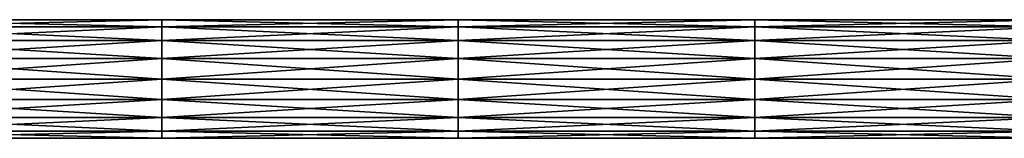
# Model space of a CAD drawing. Header units: millimetres. Extents: x -168 to 168, y -6 to 84.
# Tile 244 of 256: x 86 to 127, y 59 to 64. Entities that reach past the tile are written whole.
import ezdxf

# ---------------------------------------------------------------- set-up
doc = ezdxf.new("R2010")
doc.units = ezdxf.units.MM
doc.header["$LTSCALE"] = 65.185185
for name, color, linetype in [('277', 7, 'CONTINUOUS'), ('278', 7, 'CONTINUOUS'), ('287', 7, 'CONTINUOUS'), ('288', 7, 'CONTINUOUS')]:
    doc.layers.add(name, color=color, linetype=linetype)

msp = doc.modelspace()

# ---------------------------------------------------------------- linework, layer by layer
at = {"layer": '277', "linetype": 'CONTINUOUS'}
for points in [[(91.732, 63.665, -36.25), (91.732, 63.962, -37.066), (79.351, 63.665, -36.25), (91.732, 63.665, -36.25)], [(91.732, 63.962, -37.066), (91.732, 63.962, -37.934), (79.351, 63.962, -37.066), (91.732, 63.962, -37.066)], [(79.351, 63.665, -36.25), (91.732, 63.962, -37.066), (79.351, 63.962, -37.066), (79.351, 63.665, -36.25)], [(91.732, 63.962, -37.934), (91.732, 63.665, -38.75), (79.351, 63.962, -37.934), (91.732, 63.962, -37.934)], [(79.351, 63.962, -37.066), (91.732, 63.962, -37.934), (79.351, 63.962, -37.934), (79.351, 63.962, -37.066)], [(79.351, 63.962, -37.934), (91.732, 63.665, -38.75), (79.351, 63.665, -38.75), (79.351, 63.962, -37.934)], [(104.112, 63.665, -36.25), (104.112, 63.962, -37.066), (91.732, 63.665, -36.25), (104.112, 63.665, -36.25)], [(104.112, 63.962, -37.066), (104.112, 63.962, -37.934), (91.732, 63.962, -37.066), (104.112, 63.962, -37.066)], [(91.732, 63.665, -36.25), (104.112, 63.962, -37.066), (91.732, 63.962, -37.066), (91.732, 63.665, -36.25)], [(104.112, 63.962, -37.934), (104.112, 63.665, -38.75), (91.732, 63.962, -37.934), (104.112, 63.962, -37.934)], [(91.732, 63.962, -37.066), (104.112, 63.962, -37.934), (91.732, 63.962, -37.934), (91.732, 63.962, -37.066)], [(91.732, 63.962, -37.934), (104.112, 63.665, -38.75), (91.732, 63.665, -38.75), (91.732, 63.962, -37.934)], [(104.112, 63.665, -36.25), (116.492, 63.962, -37.066), (104.112, 63.962, -37.066), (104.112, 63.665, -36.25)], [(116.492, 63.962, -37.934), (116.492, 63.665, -38.75), (104.112, 63.962, -37.934), (116.492, 63.962, -37.934)], [(104.112, 63.962, -37.066), (116.492, 63.962, -37.934), (104.112, 63.962, -37.934), (104.112, 63.962, -37.066)], [(104.112, 63.962, -37.934), (116.492, 63.665, -38.75), (104.112, 63.665, -38.75), (104.112, 63.962, -37.934)], [(116.492, 63.962, -37.066), (116.492, 63.962, -37.934), (104.112, 63.962, -37.066), (116.492, 63.962, -37.066)], [(116.492, 63.665, -36.25), (116.492, 63.962, -37.066), (104.112, 63.665, -36.25), (116.492, 63.665, -36.25)], [(116.492, 63.962, -37.066), (128.872, 63.962, -37.934), (116.492, 63.962, -37.934), (116.492, 63.962, -37.066)], [(116.492, 63.962, -37.934), (128.872, 63.665, -38.75), (116.492, 63.665, -38.75), (116.492, 63.962, -37.934)], [(128.872, 63.665, -36.25), (128.872, 63.962, -37.066), (116.492, 63.665, -36.25), (128.872, 63.665, -36.25)], [(128.872, 63.962, -37.066), (128.872, 63.962, -37.934), (116.492, 63.962, -37.066), (128.872, 63.962, -37.066)], [(116.492, 63.665, -36.25), (128.872, 63.962, -37.066), (116.492, 63.962, -37.066), (116.492, 63.665, -36.25)], [(128.872, 63.962, -37.934), (128.872, 63.665, -38.75), (116.492, 63.962, -37.934), (128.872, 63.962, -37.934)], [(79.351, 63.107, -35.585), (91.732, 63.665, -36.25), (79.351, 63.665, -36.25), (79.351, 63.107, -35.585)], [(91.732, 63.665, -38.75), (91.732, 63.107, -39.415), (79.351, 63.665, -38.75), (91.732, 63.665, -38.75)], [(79.351, 63.665, -38.75), (91.732, 63.107, -39.415), (79.351, 63.107, -39.415), (79.351, 63.665, -38.75)], [(91.732, 63.107, -35.585), (91.732, 63.665, -36.25), (79.351, 63.107, -35.585), (91.732, 63.107, -35.585)], [(104.112, 63.107, -35.585), (104.112, 63.665, -36.25), (91.732, 63.107, -35.585), (104.112, 63.107, -35.585)], [(91.732, 63.107, -35.585), (104.112, 63.665, -36.25), (91.732, 63.665, -36.25), (91.732, 63.107, -35.585)], [(104.112, 63.665, -38.75), (104.112, 63.107, -39.415), (91.732, 63.665, -38.75), (104.112, 63.665, -38.75)], [(91.732, 63.665, -38.75), (104.112, 63.107, -39.415), (91.732, 63.107, -39.415), (91.732, 63.665, -38.75)], [(116.492, 63.665, -38.75), (116.492, 63.107, -39.415), (104.112, 63.665, -38.75), (116.492, 63.665, -38.75)], [(104.112, 63.665, -38.75), (116.492, 63.107, -39.415), (104.112, 63.107, -39.415), (104.112, 63.665, -38.75)], [(116.492, 63.107, -35.585), (116.492, 63.665, -36.25), (104.112, 63.107, -35.585), (116.492, 63.107, -35.585)], [(104.112, 63.107, -35.585), (116.492, 63.665, -36.25), (104.112, 63.665, -36.25), (104.112, 63.107, -35.585)], [(128.872, 63.665, -38.75), (128.872, 63.107, -39.415), (116.492, 63.665, -38.75), (128.872, 63.665, -38.75)], [(116.492, 63.665, -38.75), (128.872, 63.107, -39.415), (116.492, 63.107, -39.415), (116.492, 63.665, -38.75)], [(128.872, 63.107, -35.585), (128.872, 63.665, -36.25), (116.492, 63.107, -35.585), (128.872, 63.107, -35.585)], [(116.492, 63.107, -35.585), (128.872, 63.665, -36.25), (116.492, 63.665, -36.25), (116.492, 63.107, -35.585)], [(79.351, 62.355, -35.151), (91.732, 63.107, -35.585), (79.351, 63.107, -35.585), (79.351, 62.355, -35.151)], [(91.732, 63.107, -39.415), (91.732, 62.355, -39.849), (79.351, 63.107, -39.415), (91.732, 63.107, -39.415)], [(79.351, 63.107, -39.415), (91.732, 62.355, -39.849), (79.351, 62.355, -39.849), (79.351, 63.107, -39.415)], [(91.732, 62.355, -35.151), (91.732, 63.107, -35.585), (79.351, 62.355, -35.151), (91.732, 62.355, -35.151)], [(104.112, 62.355, -35.151), (104.112, 63.107, -35.585), (91.732, 62.355, -35.151), (104.112, 62.355, -35.151)], [(91.732, 62.355, -35.151), (104.112, 63.107, -35.585), (91.732, 63.107, -35.585), (91.732, 62.355, -35.151)], [(104.112, 63.107, -39.415), (104.112, 62.355, -39.849), (91.732, 63.107, -39.415), (104.112, 63.107, -39.415)], [(91.732, 63.107, -39.415), (104.112, 62.355, -39.849), (91.732, 62.355, -39.849), (91.732, 63.107, -39.415)], [(116.492, 63.107, -39.415), (116.492, 62.355, -39.849), (104.112, 63.107, -39.415), (116.492, 63.107, -39.415)], [(104.112, 63.107, -39.415), (116.492, 62.355, -39.849), (104.112, 62.355, -39.849), (104.112, 63.107, -39.415)], [(116.492, 62.355, -35.151), (116.492, 63.107, -35.585), (104.112, 62.355, -35.151), (116.492, 62.355, -35.151)], [(104.112, 62.355, -35.151), (116.492, 63.107, -35.585), (104.112, 63.107, -35.585), (104.112, 62.355, -35.151)], [(128.872, 63.107, -39.415), (128.872, 62.355, -39.849), (116.492, 63.107, -39.415), (128.872, 63.107, -39.415)], [(116.492, 63.107, -39.415), (128.872, 62.355, -39.849), (116.492, 62.355, -39.849), (116.492, 63.107, -39.415)], [(128.872, 62.355, -35.151), (128.872, 63.107, -35.585), (116.492, 62.355, -35.151), (128.872, 62.355, -35.151)], [(116.492, 62.355, -35.151), (128.872, 63.107, -35.585), (116.492, 63.107, -35.585), (116.492, 62.355, -35.151)], [(91.732, 62.355, -39.849), (91.732, 61.5, -40), (79.351, 62.355, -39.849), (91.732, 62.355, -39.849)], [(79.351, 62.355, -39.849), (91.732, 61.5, -40), (79.351, 61.5, -40), (79.351, 62.355, -39.849)], [(91.732, 61.5, -35), (91.732, 62.355, -35.151), (79.351, 61.5, -35), (91.732, 61.5, -35)], [(79.351, 61.5, -35), (91.732, 62.355, -35.151), (79.351, 62.355, -35.151), (79.351, 61.5, -35)], [(104.112, 61.5, -35), (104.112, 62.355, -35.151), (91.732, 61.5, -35), (104.112, 61.5, -35)], [(91.732, 61.5, -35), (104.112, 62.355, -35.151), (91.732, 62.355, -35.151), (91.732, 61.5, -35)], [(104.112, 62.355, -39.849), (104.112, 61.5, -40), (91.732, 62.355, -39.849), (104.112, 62.355, -39.849)], [(91.732, 62.355, -39.849), (104.112, 61.5, -40), (91.732, 61.5, -40), (91.732, 62.355, -39.849)], [(116.492, 62.355, -39.849), (116.492, 61.5, -40), (104.112, 62.355, -39.849), (116.492, 62.355, -39.849)], [(104.112, 62.355, -39.849), (116.492, 61.5, -40), (104.112, 61.5, -40), (104.112, 62.355, -39.849)], [(116.492, 61.5, -35), (116.492, 62.355, -35.151), (104.112, 61.5, -35), (116.492, 61.5, -35)], [(104.112, 61.5, -35), (116.492, 62.355, -35.151), (104.112, 62.355, -35.151), (104.112, 61.5, -35)], [(128.872, 62.355, -39.849), (128.872, 61.5, -40), (116.492, 62.355, -39.849), (128.872, 62.355, -39.849)], [(116.492, 62.355, -39.849), (128.872, 61.5, -40), (116.492, 61.5, -40), (116.492, 62.355, -39.849)], [(128.872, 61.5, -35), (128.872, 62.355, -35.151), (116.492, 61.5, -35), (128.872, 61.5, -35)], [(116.492, 61.5, -35), (128.872, 62.355, -35.151), (116.492, 62.355, -35.151), (116.492, 61.5, -35)]]:
    msp.add_3dface(points, dxfattribs=at)
at = {"layer": '278', "linetype": 'CONTINUOUS'}
for points in [[(91.732, 60.645, -35.151), (91.732, 61.5, -35), (79.351, 60.645, -35.151), (91.732, 60.645, -35.151)], [(91.732, 61.5, -35), (79.351, 61.5, -35), (79.351, 60.645, -35.151), (91.732, 61.5, -35)], [(79.351, 61.5, -40), (91.732, 60.645, -39.849), (79.351, 60.645, -39.849), (79.351, 61.5, -40)], [(79.351, 61.5, -40), (91.732, 61.5, -40), (91.732, 60.645, -39.849), (79.351, 61.5, -40)], [(104.112, 60.645, -35.151), (104.112, 61.5, -35), (91.732, 60.645, -35.151), (104.112, 60.645, -35.151)], [(104.112, 61.5, -35), (91.732, 61.5, -35), (91.732, 60.645, -35.151), (104.112, 61.5, -35)], [(91.732, 61.5, -40), (104.112, 61.5, -40), (104.112, 60.645, -39.849), (91.732, 61.5, -40)], [(91.732, 61.5, -40), (104.112, 60.645, -39.849), (91.732, 60.645, -39.849), (91.732, 61.5, -40)], [(104.112, 61.5, -40), (116.492, 61.5, -40), (116.492, 60.645, -39.849), (104.112, 61.5, -40)], [(116.492, 60.645, -35.151), (116.492, 61.5, -35), (104.112, 60.645, -35.151), (116.492, 60.645, -35.151)], [(116.492, 61.5, -35), (104.112, 61.5, -35), (104.112, 60.645, -35.151), (116.492, 61.5, -35)], [(104.112, 61.5, -40), (116.492, 60.645, -39.849), (104.112, 60.645, -39.849), (104.112, 61.5, -40)], [(128.872, 60.645, -35.151), (128.872, 61.5, -35), (116.492, 60.645, -35.151), (128.872, 60.645, -35.151)], [(128.872, 61.5, -35), (116.492, 61.5, -35), (116.492, 60.645, -35.151), (128.872, 61.5, -35)], [(116.492, 61.5, -40), (128.872, 60.645, -39.849), (116.492, 60.645, -39.849), (116.492, 61.5, -40)], [(116.492, 61.5, -40), (128.872, 61.5, -40), (128.872, 60.645, -39.849), (116.492, 61.5, -40)], [(91.732, 60.645, -39.849), (91.732, 59.893, -39.415), (79.351, 60.645, -39.849), (91.732, 60.645, -39.849)], [(79.351, 60.645, -39.849), (91.732, 59.893, -39.415), (79.351, 59.893, -39.415), (79.351, 60.645, -39.849)], [(91.732, 59.893, -35.585), (91.732, 60.645, -35.151), (79.351, 59.893, -35.585), (91.732, 59.893, -35.585)], [(79.351, 59.893, -35.585), (91.732, 60.645, -35.151), (79.351, 60.645, -35.151), (79.351, 59.893, -35.585)], [(104.112, 59.893, -35.585), (104.112, 60.645, -35.151), (91.732, 59.893, -35.585), (104.112, 59.893, -35.585)], [(91.732, 59.893, -35.585), (104.112, 60.645, -35.151), (91.732, 60.645, -35.151), (91.732, 59.893, -35.585)], [(104.112, 60.645, -39.849), (104.112, 59.893, -39.415), (91.732, 60.645, -39.849), (104.112, 60.645, -39.849)], [(91.732, 60.645, -39.849), (104.112, 59.893, -39.415), (91.732, 59.893, -39.415), (91.732, 60.645, -39.849)], [(116.492, 59.893, -35.585), (116.492, 60.645, -35.151), (104.112, 59.893, -35.585), (116.492, 59.893, -35.585)], [(104.112, 59.893, -35.585), (116.492, 60.645, -35.151), (104.112, 60.645, -35.151), (104.112, 59.893, -35.585)], [(116.492, 60.645, -39.849), (116.492, 59.893, -39.415), (104.112, 60.645, -39.849), (116.492, 60.645, -39.849)], [(104.112, 60.645, -39.849), (116.492, 59.893, -39.415), (104.112, 59.893, -39.415), (104.112, 60.645, -39.849)], [(128.872, 59.893, -35.585), (128.872, 60.645, -35.151), (116.492, 59.893, -35.585), (128.872, 59.893, -35.585)], [(116.492, 59.893, -35.585), (128.872, 60.645, -35.151), (116.492, 60.645, -35.151), (116.492, 59.893, -35.585)], [(128.872, 60.645, -39.849), (128.872, 59.893, -39.415), (116.492, 60.645, -39.849), (128.872, 60.645, -39.849)], [(116.492, 60.645, -39.849), (128.872, 59.893, -39.415), (116.492, 59.893, -39.415), (116.492, 60.645, -39.849)], [(91.732, 59.893, -39.415), (91.732, 59.335, -38.75), (79.351, 59.893, -39.415), (91.732, 59.893, -39.415)], [(79.351, 59.893, -39.415), (91.732, 59.335, -38.75), (79.351, 59.335, -38.75), (79.351, 59.893, -39.415)], [(91.732, 59.335, -36.25), (91.732, 59.893, -35.585), (79.351, 59.335, -36.25), (91.732, 59.335, -36.25)], [(79.351, 59.335, -36.25), (91.732, 59.893, -35.585), (79.351, 59.893, -35.585), (79.351, 59.335, -36.25)], [(91.732, 59.335, -36.25), (104.112, 59.893, -35.585), (91.732, 59.893, -35.585), (91.732, 59.335, -36.25)], [(104.112, 59.893, -39.415), (104.112, 59.335, -38.75), (91.732, 59.893, -39.415), (104.112, 59.893, -39.415)], [(91.732, 59.893, -39.415), (104.112, 59.335, -38.75), (91.732, 59.335, -38.75), (91.732, 59.893, -39.415)], [(104.112, 59.335, -36.25), (104.112, 59.893, -35.585), (91.732, 59.335, -36.25), (104.112, 59.335, -36.25)], [(116.492, 59.335, -36.25), (116.492, 59.893, -35.585), (104.112, 59.335, -36.25), (116.492, 59.335, -36.25)], [(104.112, 59.335, -36.25), (116.492, 59.893, -35.585), (104.112, 59.893, -35.585), (104.112, 59.335, -36.25)], [(116.492, 59.893, -39.415), (116.492, 59.335, -38.75), (104.112, 59.893, -39.415), (116.492, 59.893, -39.415)], [(104.112, 59.893, -39.415), (116.492, 59.335, -38.75), (104.112, 59.335, -38.75), (104.112, 59.893, -39.415)], [(128.872, 59.335, -36.25), (128.872, 59.893, -35.585), (116.492, 59.335, -36.25), (128.872, 59.335, -36.25)], [(116.492, 59.335, -36.25), (128.872, 59.893, -35.585), (116.492, 59.893, -35.585), (116.492, 59.335, -36.25)], [(128.872, 59.893, -39.415), (128.872, 59.335, -38.75), (116.492, 59.893, -39.415), (128.872, 59.893, -39.415)], [(116.492, 59.893, -39.415), (128.872, 59.335, -38.75), (116.492, 59.335, -38.75), (116.492, 59.893, -39.415)], [(91.732, 59.335, -38.75), (91.732, 59.038, -37.934), (79.351, 59.335, -38.75), (91.732, 59.335, -38.75)], [(79.351, 59.335, -38.75), (91.732, 59.038, -37.934), (79.351, 59.038, -37.934), (79.351, 59.335, -38.75)], [(91.732, 59.038, -37.066), (91.732, 59.335, -36.25), (79.351, 59.038, -37.066), (91.732, 59.038, -37.066)], [(79.351, 59.038, -37.066), (91.732, 59.335, -36.25), (79.351, 59.335, -36.25), (79.351, 59.038, -37.066)], [(91.732, 59.038, -37.066), (104.112, 59.335, -36.25), (91.732, 59.335, -36.25), (91.732, 59.038, -37.066)], [(104.112, 59.335, -38.75), (104.112, 59.038, -37.934), (91.732, 59.335, -38.75), (104.112, 59.335, -38.75)], [(91.732, 59.335, -38.75), (104.112, 59.038, -37.934), (91.732, 59.038, -37.934), (91.732, 59.335, -38.75)], [(104.112, 59.038, -37.066), (104.112, 59.335, -36.25), (91.732, 59.038, -37.066), (104.112, 59.038, -37.066)], [(104.112, 59.038, -37.066), (116.492, 59.335, -36.25), (104.112, 59.335, -36.25), (104.112, 59.038, -37.066)], [(116.492, 59.335, -38.75), (116.492, 59.038, -37.934), (104.112, 59.335, -38.75), (116.492, 59.335, -38.75)], [(104.112, 59.335, -38.75), (116.492, 59.038, -37.934), (104.112, 59.038, -37.934), (104.112, 59.335, -38.75)], [(116.492, 59.038, -37.066), (116.492, 59.335, -36.25), (104.112, 59.038, -37.066), (116.492, 59.038, -37.066)], [(116.492, 59.038, -37.066), (128.872, 59.335, -36.25), (116.492, 59.335, -36.25), (116.492, 59.038, -37.066)], [(128.872, 59.038, -37.066), (128.872, 59.335, -36.25), (116.492, 59.038, -37.066), (128.872, 59.038, -37.066)], [(116.492, 59.335, -38.75), (128.872, 59.038, -37.934), (116.492, 59.038, -37.934), (116.492, 59.335, -38.75)], [(128.872, 59.335, -38.75), (128.872, 59.038, -37.934), (116.492, 59.335, -38.75), (128.872, 59.335, -38.75)], [(91.732, 59.038, -37.934), (91.732, 59.038, -37.066), (79.351, 59.038, -37.934), (91.732, 59.038, -37.934)], [(79.351, 59.038, -37.934), (91.732, 59.038, -37.066), (79.351, 59.038, -37.066), (79.351, 59.038, -37.934)], [(104.112, 59.038, -37.934), (104.112, 59.038, -37.066), (91.732, 59.038, -37.934), (104.112, 59.038, -37.934)], [(91.732, 59.038, -37.934), (104.112, 59.038, -37.066), (91.732, 59.038, -37.066), (91.732, 59.038, -37.934)], [(116.492, 59.038, -37.934), (116.492, 59.038, -37.066), (104.112, 59.038, -37.934), (116.492, 59.038, -37.934)], [(104.112, 59.038, -37.934), (116.492, 59.038, -37.066), (104.112, 59.038, -37.066), (104.112, 59.038, -37.934)], [(116.492, 59.038, -37.934), (128.872, 59.038, -37.066), (116.492, 59.038, -37.066), (116.492, 59.038, -37.934)], [(128.872, 59.038, -37.934), (128.872, 59.038, -37.066), (116.492, 59.038, -37.934), (128.872, 59.038, -37.934)]]:
    msp.add_3dface(points, dxfattribs=at)
at = {"layer": '287', "linetype": 'CONTINUOUS'}
for points in [[(91.732, 63.665, 38.75), (91.732, 63.962, 37.934), (79.351, 63.665, 38.75), (91.732, 63.665, 38.75)], [(91.732, 63.962, 37.934), (91.732, 63.962, 37.066), (79.351, 63.962, 37.934), (91.732, 63.962, 37.934)], [(79.351, 63.665, 38.75), (91.732, 63.962, 37.934), (79.351, 63.962, 37.934), (79.351, 63.665, 38.75)], [(91.732, 63.962, 37.066), (91.732, 63.665, 36.25), (79.351, 63.962, 37.066), (91.732, 63.962, 37.066)], [(79.351, 63.962, 37.934), (91.732, 63.962, 37.066), (79.351, 63.962, 37.066), (79.351, 63.962, 37.934)], [(79.351, 63.962, 37.066), (91.732, 63.665, 36.25), (79.351, 63.665, 36.25), (79.351, 63.962, 37.066)], [(104.112, 63.665, 38.75), (104.112, 63.962, 37.934), (91.732, 63.665, 38.75), (104.112, 63.665, 38.75)], [(104.112, 63.962, 37.934), (104.112, 63.962, 37.066), (91.732, 63.962, 37.934), (104.112, 63.962, 37.934)], [(91.732, 63.665, 38.75), (104.112, 63.962, 37.934), (91.732, 63.962, 37.934), (91.732, 63.665, 38.75)], [(104.112, 63.962, 37.066), (104.112, 63.665, 36.25), (91.732, 63.962, 37.066), (104.112, 63.962, 37.066)], [(91.732, 63.962, 37.934), (104.112, 63.962, 37.066), (91.732, 63.962, 37.066), (91.732, 63.962, 37.934)], [(91.732, 63.962, 37.066), (104.112, 63.665, 36.25), (91.732, 63.665, 36.25), (91.732, 63.962, 37.066)], [(104.112, 63.665, 38.75), (116.492, 63.962, 37.934), (104.112, 63.962, 37.934), (104.112, 63.665, 38.75)], [(116.492, 63.962, 37.066), (116.492, 63.665, 36.25), (104.112, 63.962, 37.066), (116.492, 63.962, 37.066)], [(104.112, 63.962, 37.934), (116.492, 63.962, 37.066), (104.112, 63.962, 37.066), (104.112, 63.962, 37.934)], [(104.112, 63.962, 37.066), (116.492, 63.665, 36.25), (104.112, 63.665, 36.25), (104.112, 63.962, 37.066)], [(116.492, 63.962, 37.934), (116.492, 63.962, 37.066), (104.112, 63.962, 37.934), (116.492, 63.962, 37.934)], [(116.492, 63.665, 38.75), (116.492, 63.962, 37.934), (104.112, 63.665, 38.75), (116.492, 63.665, 38.75)], [(116.492, 63.962, 37.934), (128.872, 63.962, 37.066), (116.492, 63.962, 37.066), (116.492, 63.962, 37.934)], [(116.492, 63.962, 37.066), (128.872, 63.665, 36.25), (116.492, 63.665, 36.25), (116.492, 63.962, 37.066)], [(128.872, 63.665, 38.75), (128.872, 63.962, 37.934), (116.492, 63.665, 38.75), (128.872, 63.665, 38.75)], [(128.872, 63.962, 37.934), (128.872, 63.962, 37.066), (116.492, 63.962, 37.934), (128.872, 63.962, 37.934)], [(116.492, 63.665, 38.75), (128.872, 63.962, 37.934), (116.492, 63.962, 37.934), (116.492, 63.665, 38.75)], [(128.872, 63.962, 37.066), (128.872, 63.665, 36.25), (116.492, 63.962, 37.066), (128.872, 63.962, 37.066)], [(79.351, 63.107, 39.415), (91.732, 63.665, 38.75), (79.351, 63.665, 38.75), (79.351, 63.107, 39.415)], [(91.732, 63.665, 36.25), (91.732, 63.107, 35.585), (79.351, 63.665, 36.25), (91.732, 63.665, 36.25)], [(79.351, 63.665, 36.25), (91.732, 63.107, 35.585), (79.351, 63.107, 35.585), (79.351, 63.665, 36.25)], [(91.732, 63.107, 39.415), (91.732, 63.665, 38.75), (79.351, 63.107, 39.415), (91.732, 63.107, 39.415)], [(104.112, 63.107, 39.415), (104.112, 63.665, 38.75), (91.732, 63.107, 39.415), (104.112, 63.107, 39.415)], [(91.732, 63.107, 39.415), (104.112, 63.665, 38.75), (91.732, 63.665, 38.75), (91.732, 63.107, 39.415)], [(104.112, 63.665, 36.25), (104.112, 63.107, 35.585), (91.732, 63.665, 36.25), (104.112, 63.665, 36.25)], [(91.732, 63.665, 36.25), (104.112, 63.107, 35.585), (91.732, 63.107, 35.585), (91.732, 63.665, 36.25)], [(116.492, 63.665, 36.25), (116.492, 63.107, 35.585), (104.112, 63.665, 36.25), (116.492, 63.665, 36.25)], [(104.112, 63.665, 36.25), (116.492, 63.107, 35.585), (104.112, 63.107, 35.585), (104.112, 63.665, 36.25)], [(116.492, 63.107, 39.415), (116.492, 63.665, 38.75), (104.112, 63.107, 39.415), (116.492, 63.107, 39.415)], [(104.112, 63.107, 39.415), (116.492, 63.665, 38.75), (104.112, 63.665, 38.75), (104.112, 63.107, 39.415)], [(128.872, 63.665, 36.25), (128.872, 63.107, 35.585), (116.492, 63.665, 36.25), (128.872, 63.665, 36.25)], [(116.492, 63.665, 36.25), (128.872, 63.107, 35.585), (116.492, 63.107, 35.585), (116.492, 63.665, 36.25)], [(128.872, 63.107, 39.415), (128.872, 63.665, 38.75), (116.492, 63.107, 39.415), (128.872, 63.107, 39.415)], [(116.492, 63.107, 39.415), (128.872, 63.665, 38.75), (116.492, 63.665, 38.75), (116.492, 63.107, 39.415)], [(79.351, 62.355, 39.849), (91.732, 63.107, 39.415), (79.351, 63.107, 39.415), (79.351, 62.355, 39.849)], [(91.732, 63.107, 35.585), (91.732, 62.355, 35.151), (79.351, 63.107, 35.585), (91.732, 63.107, 35.585)], [(79.351, 63.107, 35.585), (91.732, 62.355, 35.151), (79.351, 62.355, 35.151), (79.351, 63.107, 35.585)], [(91.732, 62.355, 39.849), (91.732, 63.107, 39.415), (79.351, 62.355, 39.849), (91.732, 62.355, 39.849)], [(104.112, 62.355, 39.849), (104.112, 63.107, 39.415), (91.732, 62.355, 39.849), (104.112, 62.355, 39.849)], [(91.732, 62.355, 39.849), (104.112, 63.107, 39.415), (91.732, 63.107, 39.415), (91.732, 62.355, 39.849)], [(104.112, 63.107, 35.585), (104.112, 62.355, 35.151), (91.732, 63.107, 35.585), (104.112, 63.107, 35.585)], [(91.732, 63.107, 35.585), (104.112, 62.355, 35.151), (91.732, 62.355, 35.151), (91.732, 63.107, 35.585)], [(116.492, 63.107, 35.585), (116.492, 62.355, 35.151), (104.112, 63.107, 35.585), (116.492, 63.107, 35.585)], [(104.112, 63.107, 35.585), (116.492, 62.355, 35.151), (104.112, 62.355, 35.151), (104.112, 63.107, 35.585)], [(116.492, 62.355, 39.849), (116.492, 63.107, 39.415), (104.112, 62.355, 39.849), (116.492, 62.355, 39.849)], [(104.112, 62.355, 39.849), (116.492, 63.107, 39.415), (104.112, 63.107, 39.415), (104.112, 62.355, 39.849)], [(128.872, 63.107, 35.585), (128.872, 62.355, 35.151), (116.492, 63.107, 35.585), (128.872, 63.107, 35.585)], [(116.492, 63.107, 35.585), (128.872, 62.355, 35.151), (116.492, 62.355, 35.151), (116.492, 63.107, 35.585)], [(128.872, 62.355, 39.849), (128.872, 63.107, 39.415), (116.492, 62.355, 39.849), (128.872, 62.355, 39.849)], [(116.492, 62.355, 39.849), (128.872, 63.107, 39.415), (116.492, 63.107, 39.415), (116.492, 62.355, 39.849)], [(91.732, 62.355, 35.151), (91.732, 61.5, 35), (79.351, 62.355, 35.151), (91.732, 62.355, 35.151)], [(79.351, 62.355, 35.151), (91.732, 61.5, 35), (79.351, 61.5, 35), (79.351, 62.355, 35.151)], [(91.732, 61.5, 40), (91.732, 62.355, 39.849), (79.351, 61.5, 40), (91.732, 61.5, 40)], [(79.351, 61.5, 40), (91.732, 62.355, 39.849), (79.351, 62.355, 39.849), (79.351, 61.5, 40)], [(104.112, 61.5, 40), (104.112, 62.355, 39.849), (91.732, 61.5, 40), (104.112, 61.5, 40)], [(91.732, 61.5, 40), (104.112, 62.355, 39.849), (91.732, 62.355, 39.849), (91.732, 61.5, 40)], [(104.112, 62.355, 35.151), (104.112, 61.5, 35), (91.732, 62.355, 35.151), (104.112, 62.355, 35.151)], [(91.732, 62.355, 35.151), (104.112, 61.5, 35), (91.732, 61.5, 35), (91.732, 62.355, 35.151)], [(116.492, 62.355, 35.151), (116.492, 61.5, 35), (104.112, 62.355, 35.151), (116.492, 62.355, 35.151)], [(104.112, 62.355, 35.151), (116.492, 61.5, 35), (104.112, 61.5, 35), (104.112, 62.355, 35.151)], [(116.492, 61.5, 40), (116.492, 62.355, 39.849), (104.112, 61.5, 40), (116.492, 61.5, 40)], [(104.112, 61.5, 40), (116.492, 62.355, 39.849), (104.112, 62.355, 39.849), (104.112, 61.5, 40)], [(128.872, 62.355, 35.151), (128.872, 61.5, 35), (116.492, 62.355, 35.151), (128.872, 62.355, 35.151)], [(116.492, 62.355, 35.151), (128.872, 61.5, 35), (116.492, 61.5, 35), (116.492, 62.355, 35.151)], [(128.872, 61.5, 40), (128.872, 62.355, 39.849), (116.492, 61.5, 40), (128.872, 61.5, 40)], [(116.492, 61.5, 40), (128.872, 62.355, 39.849), (116.492, 62.355, 39.849), (116.492, 61.5, 40)]]:
    msp.add_3dface(points, dxfattribs=at)
at = {"layer": '288', "linetype": 'CONTINUOUS'}
for points in [[(91.732, 60.645, 39.849), (91.732, 61.5, 40), (79.351, 60.645, 39.849), (91.732, 60.645, 39.849)], [(91.732, 61.5, 40), (79.351, 61.5, 40), (79.351, 60.645, 39.849), (91.732, 61.5, 40)], [(79.351, 61.5, 35), (91.732, 60.645, 35.151), (79.351, 60.645, 35.151), (79.351, 61.5, 35)], [(79.351, 61.5, 35), (91.732, 61.5, 35), (91.732, 60.645, 35.151), (79.351, 61.5, 35)], [(104.112, 60.645, 39.849), (104.112, 61.5, 40), (91.732, 60.645, 39.849), (104.112, 60.645, 39.849)], [(104.112, 61.5, 40), (91.732, 61.5, 40), (91.732, 60.645, 39.849), (104.112, 61.5, 40)], [(91.732, 61.5, 35), (104.112, 61.5, 35), (104.112, 60.645, 35.151), (91.732, 61.5, 35)], [(91.732, 61.5, 35), (104.112, 60.645, 35.151), (91.732, 60.645, 35.151), (91.732, 61.5, 35)], [(104.112, 61.5, 35), (116.492, 61.5, 35), (116.492, 60.645, 35.151), (104.112, 61.5, 35)], [(116.492, 60.645, 39.849), (116.492, 61.5, 40), (104.112, 60.645, 39.849), (116.492, 60.645, 39.849)], [(116.492, 61.5, 40), (104.112, 61.5, 40), (104.112, 60.645, 39.849), (116.492, 61.5, 40)], [(104.112, 61.5, 35), (116.492, 60.645, 35.151), (104.112, 60.645, 35.151), (104.112, 61.5, 35)], [(128.872, 60.645, 39.849), (128.872, 61.5, 40), (116.492, 60.645, 39.849), (128.872, 60.645, 39.849)], [(128.872, 61.5, 40), (116.492, 61.5, 40), (116.492, 60.645, 39.849), (128.872, 61.5, 40)], [(116.492, 61.5, 35), (128.872, 60.645, 35.151), (116.492, 60.645, 35.151), (116.492, 61.5, 35)], [(116.492, 61.5, 35), (128.872, 61.5, 35), (128.872, 60.645, 35.151), (116.492, 61.5, 35)], [(91.732, 60.645, 35.151), (91.732, 59.893, 35.585), (79.351, 60.645, 35.151), (91.732, 60.645, 35.151)], [(79.351, 60.645, 35.151), (91.732, 59.893, 35.585), (79.351, 59.893, 35.585), (79.351, 60.645, 35.151)], [(91.732, 59.893, 39.415), (91.732, 60.645, 39.849), (79.351, 59.893, 39.415), (91.732, 59.893, 39.415)], [(79.351, 59.893, 39.415), (91.732, 60.645, 39.849), (79.351, 60.645, 39.849), (79.351, 59.893, 39.415)], [(104.112, 59.893, 39.415), (104.112, 60.645, 39.849), (91.732, 59.893, 39.415), (104.112, 59.893, 39.415)], [(91.732, 59.893, 39.415), (104.112, 60.645, 39.849), (91.732, 60.645, 39.849), (91.732, 59.893, 39.415)], [(104.112, 60.645, 35.151), (104.112, 59.893, 35.585), (91.732, 60.645, 35.151), (104.112, 60.645, 35.151)], [(91.732, 60.645, 35.151), (104.112, 59.893, 35.585), (91.732, 59.893, 35.585), (91.732, 60.645, 35.151)], [(116.492, 59.893, 39.415), (116.492, 60.645, 39.849), (104.112, 59.893, 39.415), (116.492, 59.893, 39.415)], [(104.112, 59.893, 39.415), (116.492, 60.645, 39.849), (104.112, 60.645, 39.849), (104.112, 59.893, 39.415)], [(116.492, 60.645, 35.151), (116.492, 59.893, 35.585), (104.112, 60.645, 35.151), (116.492, 60.645, 35.151)], [(104.112, 60.645, 35.151), (116.492, 59.893, 35.585), (104.112, 59.893, 35.585), (104.112, 60.645, 35.151)], [(128.872, 59.893, 39.415), (128.872, 60.645, 39.849), (116.492, 59.893, 39.415), (128.872, 59.893, 39.415)], [(116.492, 59.893, 39.415), (128.872, 60.645, 39.849), (116.492, 60.645, 39.849), (116.492, 59.893, 39.415)], [(128.872, 60.645, 35.151), (128.872, 59.893, 35.585), (116.492, 60.645, 35.151), (128.872, 60.645, 35.151)], [(116.492, 60.645, 35.151), (128.872, 59.893, 35.585), (116.492, 59.893, 35.585), (116.492, 60.645, 35.151)], [(91.732, 59.893, 35.585), (91.732, 59.335, 36.25), (79.351, 59.893, 35.585), (91.732, 59.893, 35.585)], [(79.351, 59.893, 35.585), (91.732, 59.335, 36.25), (79.351, 59.335, 36.25), (79.351, 59.893, 35.585)], [(91.732, 59.335, 38.75), (91.732, 59.893, 39.415), (79.351, 59.335, 38.75), (91.732, 59.335, 38.75)], [(79.351, 59.335, 38.75), (91.732, 59.893, 39.415), (79.351, 59.893, 39.415), (79.351, 59.335, 38.75)], [(91.732, 59.335, 38.75), (104.112, 59.893, 39.415), (91.732, 59.893, 39.415), (91.732, 59.335, 38.75)], [(104.112, 59.893, 35.585), (104.112, 59.335, 36.25), (91.732, 59.893, 35.585), (104.112, 59.893, 35.585)], [(91.732, 59.893, 35.585), (104.112, 59.335, 36.25), (91.732, 59.335, 36.25), (91.732, 59.893, 35.585)], [(104.112, 59.335, 38.75), (104.112, 59.893, 39.415), (91.732, 59.335, 38.75), (104.112, 59.335, 38.75)], [(116.492, 59.335, 38.75), (116.492, 59.893, 39.415), (104.112, 59.335, 38.75), (116.492, 59.335, 38.75)], [(104.112, 59.335, 38.75), (116.492, 59.893, 39.415), (104.112, 59.893, 39.415), (104.112, 59.335, 38.75)], [(116.492, 59.893, 35.585), (116.492, 59.335, 36.25), (104.112, 59.893, 35.585), (116.492, 59.893, 35.585)], [(104.112, 59.893, 35.585), (116.492, 59.335, 36.25), (104.112, 59.335, 36.25), (104.112, 59.893, 35.585)], [(128.872, 59.335, 38.75), (128.872, 59.893, 39.415), (116.492, 59.335, 38.75), (128.872, 59.335, 38.75)], [(116.492, 59.335, 38.75), (128.872, 59.893, 39.415), (116.492, 59.893, 39.415), (116.492, 59.335, 38.75)], [(128.872, 59.893, 35.585), (128.872, 59.335, 36.25), (116.492, 59.893, 35.585), (128.872, 59.893, 35.585)], [(116.492, 59.893, 35.585), (128.872, 59.335, 36.25), (116.492, 59.335, 36.25), (116.492, 59.893, 35.585)], [(91.732, 59.335, 36.25), (91.732, 59.038, 37.066), (79.351, 59.335, 36.25), (91.732, 59.335, 36.25)], [(79.351, 59.335, 36.25), (91.732, 59.038, 37.066), (79.351, 59.038, 37.066), (79.351, 59.335, 36.25)], [(91.732, 59.038, 37.934), (91.732, 59.335, 38.75), (79.351, 59.038, 37.934), (91.732, 59.038, 37.934)], [(79.351, 59.038, 37.934), (91.732, 59.335, 38.75), (79.351, 59.335, 38.75), (79.351, 59.038, 37.934)], [(91.732, 59.038, 37.934), (104.112, 59.335, 38.75), (91.732, 59.335, 38.75), (91.732, 59.038, 37.934)], [(104.112, 59.335, 36.25), (104.112, 59.038, 37.066), (91.732, 59.335, 36.25), (104.112, 59.335, 36.25)], [(91.732, 59.335, 36.25), (104.112, 59.038, 37.066), (91.732, 59.038, 37.066), (91.732, 59.335, 36.25)], [(104.112, 59.038, 37.934), (104.112, 59.335, 38.75), (91.732, 59.038, 37.934), (104.112, 59.038, 37.934)], [(104.112, 59.038, 37.934), (116.492, 59.335, 38.75), (104.112, 59.335, 38.75), (104.112, 59.038, 37.934)], [(116.492, 59.335, 36.25), (116.492, 59.038, 37.066), (104.112, 59.335, 36.25), (116.492, 59.335, 36.25)], [(104.112, 59.335, 36.25), (116.492, 59.038, 37.066), (104.112, 59.038, 37.066), (104.112, 59.335, 36.25)], [(116.492, 59.038, 37.934), (116.492, 59.335, 38.75), (104.112, 59.038, 37.934), (116.492, 59.038, 37.934)], [(116.492, 59.038, 37.934), (128.872, 59.335, 38.75), (116.492, 59.335, 38.75), (116.492, 59.038, 37.934)], [(128.872, 59.038, 37.934), (128.872, 59.335, 38.75), (116.492, 59.038, 37.934), (128.872, 59.038, 37.934)], [(116.492, 59.335, 36.25), (128.872, 59.038, 37.066), (116.492, 59.038, 37.066), (116.492, 59.335, 36.25)], [(128.872, 59.335, 36.25), (128.872, 59.038, 37.066), (116.492, 59.335, 36.25), (128.872, 59.335, 36.25)], [(91.732, 59.038, 37.066), (91.732, 59.038, 37.934), (79.351, 59.038, 37.066), (91.732, 59.038, 37.066)], [(79.351, 59.038, 37.066), (91.732, 59.038, 37.934), (79.351, 59.038, 37.934), (79.351, 59.038, 37.066)], [(104.112, 59.038, 37.066), (104.112, 59.038, 37.934), (91.732, 59.038, 37.066), (104.112, 59.038, 37.066)], [(91.732, 59.038, 37.066), (104.112, 59.038, 37.934), (91.732, 59.038, 37.934), (91.732, 59.038, 37.066)], [(116.492, 59.038, 37.066), (116.492, 59.038, 37.934), (104.112, 59.038, 37.066), (116.492, 59.038, 37.066)], [(104.112, 59.038, 37.066), (116.492, 59.038, 37.934), (104.112, 59.038, 37.934), (104.112, 59.038, 37.066)], [(116.492, 59.038, 37.066), (128.872, 59.038, 37.934), (116.492, 59.038, 37.934), (116.492, 59.038, 37.066)], [(128.872, 59.038, 37.066), (128.872, 59.038, 37.934), (116.492, 59.038, 37.066), (128.872, 59.038, 37.066)]]:
    msp.add_3dface(points, dxfattribs=at)

doc.saveas('drawing.dxf')
